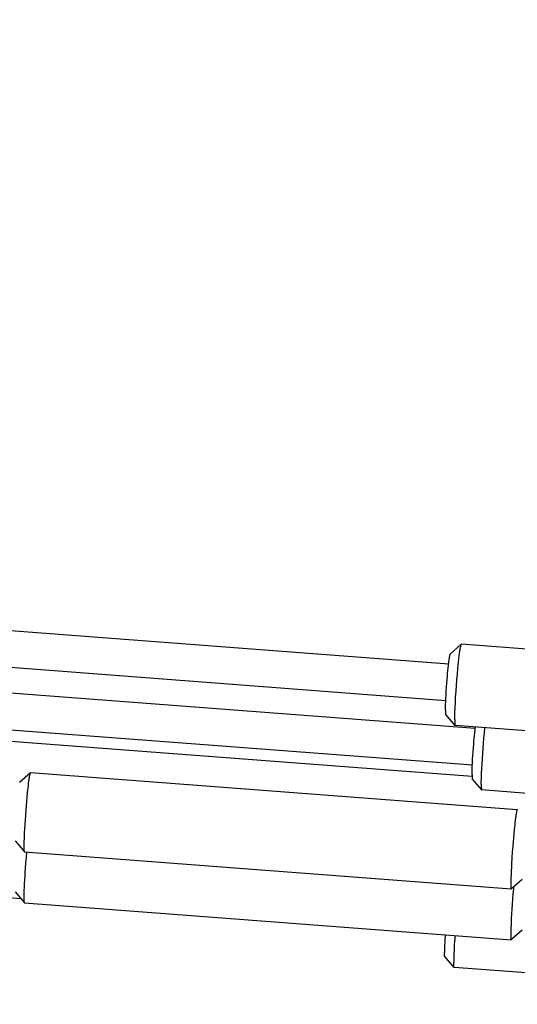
# Model space of a CAD drawing. Extents: x 0 to 1189, y 0 to 841.
# Tile 45 of 76: x 339 to 356, y 121 to 154. Entities that reach past the tile are written whole.
import ezdxf

# ---------------------------------------------------------------- set-up
doc = ezdxf.new("R2010")
doc.units = 0
doc.header["$LTSCALE"] = 65.395
doc.layers.get('0').update_dxf_attribs({"linetype": 'CONTINUOUS'})
doc.layers.add('mg_3_BL8', color=7, linetype='CONTINUOUS')
doc.styles.get("Standard").update_dxf_attribs({"font": 'txt', "width": 0.8})
doc.dimstyles.get("Standard").update_dxf_attribs({"dimtxt": 3, "dimasz": 3, "dimexe": 2, "dimexo": 0, "dimtad": 1, "dimtxsty": 'STANDARD', "dimblk": '_ARROW_FILLED', "dimblk1": '_ARROW_FILLED', "dimblk2": '_ARROW_FILLED', "dimcen": 0.09, "dimazin": 3, "dimtol": 1, "dimtp": 0.01, "dimtm": 0.01, "dimtfac": 1, "dimtofl": 0, "dimtmove": 0, "dimatfit": 3, "dimtolj": 1})

# ---------------------------------------------------------------- blocks, each defined once
blk = doc.blocks.new('_ARROW_FILLED')
at = {"color": 0, "linetype": 'BYBLOCK'}
blk.add_solid([(0, 0), (-1, 0.167), (-1, -0.167)], dxfattribs=at)
blk = doc.blocks.new('MG_3_BL8', base_point=(356.453, 141.465))
at = {"layer": 'mg_3_BL8', "color": 2, "linetype": 'CONTINUOUS'}
for p, q in [((324.776, 134.549), (354.026, 132.333)), ((324.681, 133.292), (353.926, 131.076)), ((354.459, 133.001), (354.085, 132.679)), ((354.444, 132.963), (354.446, 132.969)), ((354.446, 132.969), (354.449, 132.979)), ((371.198, 131.734), (354.462, 133.002)), ((325.69, 132.335), (354.94, 130.119)), ((325.595, 131.078), (354.84, 128.863)), ((323.275, 130.866), (354.83, 128.475)), ((354.248, 130.212), (353.926, 130.587)), ((370.986, 128.942), (354.25, 130.21)), ((339.271, 128.269), (339.646, 128.592)), ((339.646, 128.592), (339.648, 128.593)), ((339.648, 128.593), (356.384, 127.325)), ((339.625, 128.525), (339.626, 128.532)), ((355.161, 127.998), (354.84, 128.373)), ((371.9, 126.728), (355.164, 127.996)), ((339.118, 126.247), (339.44, 125.872)), ((339.434, 125.889), (339.434, 125.891)), ((339.442, 125.871), (356.178, 124.603)), ((324.695, 125.38), (339.31, 124.273)), ((356.555, 124.926), (356.181, 124.604)), ((339.118, 124.497), (339.44, 124.122)), ((356.178, 124.603), (356.181, 124.604)), ((339.434, 124.139), (339.434, 124.141)), ((339.442, 124.121), (356.178, 122.853)), ((356.555, 123.176), (356.181, 122.854)), ((356.178, 122.853), (356.181, 122.854)), ((353.881, 122.389), (353.88, 122.412)), ((354.212, 121.902), (353.891, 122.277)), ((354.199, 122.054), (354.199, 122.082)), ((370.951, 120.632), (354.215, 121.9))]:
    blk.add_line(p, q, dxfattribs=at)
for points in [[(354.439, 132.943), (354.44, 132.946), (354.441, 132.949), (354.442, 132.953), (354.443, 132.956), (354.444, 132.959), (354.444, 132.963)], [(354.449, 132.979), (354.451, 132.985), (354.451, 132.985), (354.451, 132.986), (354.451, 132.987), (354.452, 132.988), (354.452, 132.989), (354.452, 132.99), (354.453, 132.991), (354.453, 132.991), (354.453, 132.992), (354.454, 132.993), (354.454, 132.994), (354.454, 132.995), (354.455, 132.996), (354.455, 132.996), (354.456, 132.997), (354.456, 132.998), (354.457, 132.998), (354.457, 132.999), (354.458, 133), (354.458, 133), (354.459, 133.001)], [(354.459, 133.001), (354.459, 133.001), (354.459, 133.001), (354.459, 133.001), (354.459, 133.001), (354.459, 133.001), (354.459, 133.001), (354.46, 133.001), (354.46, 133.001), (354.46, 133.001), (354.46, 133.001), (354.46, 133.002), (354.46, 133.002), (354.46, 133.002), (354.46, 133.002), (354.46, 133.002), (354.46, 133.002), (354.46, 133.002), (354.46, 133.002), (354.46, 133.002), (354.461, 133.002), (354.461, 133.002), (354.461, 133.002), (354.461, 133.002), (354.461, 133.002), (354.461, 133.002), (354.461, 133.002), (354.461, 133.002), (354.461, 133.002), (354.461, 133.002), (354.461, 133.002), (354.461, 133.002), (354.461, 133.002), (354.461, 133.002), (354.462, 133.002), (354.462, 133.002), (354.462, 133.002), (354.462, 133.002), (354.462, 133.002)], [(354.032, 132.382), (354.036, 132.412), (354.04, 132.442), (354.044, 132.472), (354.048, 132.503), (354.05, 132.521), (354.053, 132.539), (354.056, 132.558), (354.059, 132.576), (354.062, 132.594), (354.064, 132.605), (354.066, 132.617), (354.068, 132.628), (354.07, 132.634), (354.071, 132.641), (354.073, 132.647), (354.074, 132.653), (354.076, 132.658), (354.077, 132.662), (354.078, 132.666), (354.08, 132.67), (354.08, 132.672), (354.081, 132.673), (354.081, 132.674), (354.082, 132.676), (354.083, 132.677), (354.084, 132.678), (354.085, 132.679)], [(354.234, 130.409), (354.235, 130.493), (354.237, 130.578), (354.24, 130.663), (354.246, 130.829), (354.255, 130.994), (354.266, 131.19), (354.279, 131.386), (354.293, 131.582), (354.308, 131.778), (354.325, 131.972), (354.342, 132.165), (354.353, 132.279), (354.365, 132.393), (354.377, 132.506), (354.388, 132.595), (354.399, 132.684), (354.411, 132.773), (354.417, 132.815), (354.423, 132.858), (354.431, 132.9), (354.439, 132.943)], [(353.93, 131.14), (353.937, 131.271), (353.945, 131.401), (353.954, 131.532), (353.964, 131.662), (353.974, 131.793), (353.982, 131.891), (353.991, 131.989), (354, 132.088), (354.01, 132.186), (354.021, 132.284), (354.032, 132.382)], [(353.916, 130.735), (353.916, 130.761), (353.916, 130.788), (353.917, 130.815), (353.918, 130.862), (353.919, 130.908), (353.921, 130.954), (353.923, 131.001), (353.925, 131.047), (353.927, 131.093), (353.93, 131.14)], [(353.916, 130.735), (353.916, 130.72), (353.916, 130.705), (353.916, 130.69), (353.916, 130.675), (353.917, 130.662)], [(353.917, 130.662), (353.917, 130.656), (353.917, 130.649), (353.917, 130.643), (353.918, 130.637), (353.918, 130.63), (353.919, 130.625), (353.919, 130.621), (353.92, 130.616), (353.92, 130.611), (353.921, 130.606), (353.922, 130.599)], [(353.922, 130.599), (353.922, 130.598), (353.922, 130.597), (353.922, 130.596), (353.923, 130.595), (353.923, 130.594), (353.923, 130.593), (353.923, 130.592), (353.924, 130.59), (353.924, 130.589), (353.925, 130.588), (353.925, 130.588), (353.926, 130.587)], [(354.234, 130.409), (354.234, 130.389), (354.234, 130.369), (354.234, 130.349), (354.235, 130.33), (354.235, 130.312)], [(354.235, 130.312), (354.235, 130.304), (354.236, 130.295), (354.236, 130.287), (354.237, 130.278), (354.237, 130.27), (354.238, 130.263), (354.239, 130.257), (354.239, 130.25), (354.24, 130.244), (354.241, 130.237), (354.242, 130.229)], [(354.242, 130.229), (354.242, 130.227), (354.242, 130.226), (354.243, 130.224), (354.243, 130.223), (354.243, 130.221), (354.244, 130.22), (354.244, 130.218), (354.245, 130.217), (354.245, 130.215), (354.246, 130.214), (354.247, 130.213), (354.248, 130.212)], [(354.248, 130.212), (354.248, 130.212), (354.248, 130.211), (354.248, 130.211), (354.248, 130.211), (354.248, 130.211), (354.248, 130.211), (354.248, 130.211), (354.248, 130.211), (354.248, 130.211), (354.248, 130.211), (354.248, 130.211), (354.248, 130.211), (354.249, 130.211), (354.249, 130.211), (354.249, 130.211), (354.249, 130.211), (354.249, 130.211), (354.249, 130.211), (354.249, 130.211), (354.249, 130.21), (354.249, 130.21), (354.249, 130.21), (354.249, 130.21), (354.249, 130.21), (354.249, 130.21), (354.249, 130.21), (354.25, 130.21), (354.25, 130.21), (354.25, 130.21), (354.25, 130.21), (354.25, 130.21), (354.25, 130.21), (354.25, 130.21), (354.25, 130.21), (354.25, 130.21), (354.25, 130.21), (354.25, 130.21), (354.25, 130.21)], [(354.843, 128.926), (354.85, 129.055), (354.858, 129.184), (354.867, 129.314), (354.877, 129.443), (354.887, 129.572), (354.895, 129.67), (354.904, 129.767), (354.913, 129.865), (354.923, 129.963), (354.933, 130.06), (354.944, 130.158)], [(355.148, 128.195), (355.149, 128.288), (355.151, 128.38), (355.154, 128.473), (355.158, 128.566), (355.166, 128.733), (355.175, 128.899), (355.185, 129.066), (355.197, 129.244), (355.21, 129.422), (355.224, 129.6), (355.24, 129.777), (355.256, 129.955), (355.274, 130.133)], [(354.829, 128.521), (354.83, 128.547), (354.83, 128.574), (354.83, 128.601), (354.832, 128.648), (354.833, 128.694), (354.835, 128.74), (354.836, 128.787), (354.839, 128.833), (354.841, 128.88), (354.843, 128.926)], [(339.626, 128.532), (339.627, 128.539), (339.628, 128.542), (339.629, 128.545), (339.63, 128.548), (339.63, 128.552), (339.631, 128.555), (339.632, 128.558), (339.633, 128.562), (339.634, 128.565), (339.635, 128.568), (339.636, 128.571), (339.637, 128.573), (339.637, 128.575), (339.638, 128.577), (339.639, 128.579), (339.639, 128.581), (339.64, 128.583), (339.641, 128.585), (339.641, 128.585), (339.642, 128.586), (339.642, 128.587), (339.642, 128.587), (339.643, 128.588), (339.643, 128.589), (339.644, 128.589), (339.644, 128.59), (339.645, 128.591), (339.645, 128.591), (339.646, 128.592)], [(339.545, 127.914), (339.553, 127.989), (339.561, 128.064), (339.57, 128.139), (339.578, 128.214)], [(339.578, 128.214), (339.591, 128.316), (339.594, 128.342), (339.598, 128.368), (339.602, 128.395), (339.606, 128.421), (339.61, 128.447), (339.614, 128.473), (339.619, 128.499), (339.625, 128.525)], [(354.829, 128.521), (354.829, 128.506), (354.829, 128.491), (354.83, 128.476), (354.83, 128.461), (354.83, 128.448)], [(354.83, 128.448), (354.83, 128.442), (354.831, 128.435), (354.831, 128.429), (354.831, 128.423), (354.832, 128.416), (354.832, 128.411), (354.833, 128.407), (354.833, 128.402), (354.834, 128.397), (354.834, 128.392), (354.835, 128.386)], [(354.835, 128.386), (354.835, 128.384), (354.836, 128.383), (354.836, 128.382), (354.836, 128.381), (354.836, 128.38), (354.837, 128.379), (354.837, 128.378), (354.837, 128.377), (354.838, 128.376), (354.838, 128.375), (354.839, 128.374), (354.84, 128.373)], [(339.433, 125.895), (339.43, 125.919), (339.428, 125.944), (339.427, 125.968), (339.427, 125.993), (339.427, 126.077), (339.427, 126.161), (339.429, 126.237), (339.432, 126.314), (339.435, 126.39), (339.441, 126.528), (339.448, 126.666), (339.457, 126.82), (339.467, 126.975), (339.479, 127.136), (339.491, 127.298), (339.503, 127.452), (339.516, 127.606), (339.53, 127.76), (339.545, 127.914)], [(355.148, 128.195), (355.148, 128.175), (355.148, 128.155), (355.148, 128.135), (355.148, 128.116), (355.149, 128.098)], [(355.149, 128.098), (355.149, 128.09), (355.149, 128.081), (355.15, 128.073), (355.15, 128.064), (355.151, 128.056), (355.151, 128.049), (355.152, 128.043), (355.153, 128.036), (355.153, 128.03), (355.154, 128.023), (355.155, 128.015)], [(355.155, 128.015), (355.156, 128.013), (355.156, 128.012), (355.156, 128.01), (355.156, 128.009), (355.157, 128.007), (355.157, 128.006), (355.158, 128.004), (355.158, 128.003), (355.159, 128.001), (355.159, 128), (355.16, 127.999), (355.161, 127.998)], [(355.161, 127.998), (355.161, 127.998), (355.161, 127.998), (355.161, 127.997), (355.161, 127.997), (355.162, 127.997), (355.162, 127.997), (355.162, 127.997), (355.162, 127.997), (355.162, 127.997), (355.162, 127.997), (355.162, 127.997), (355.162, 127.997), (355.162, 127.997), (355.162, 127.997), (355.162, 127.997), (355.162, 127.997), (355.162, 127.997), (355.162, 127.997), (355.162, 127.997), (355.163, 127.997), (355.163, 127.997), (355.163, 127.996), (355.163, 127.996), (355.163, 127.996), (355.163, 127.996), (355.163, 127.996), (355.163, 127.996), (355.163, 127.996), (355.163, 127.996), (355.163, 127.996), (355.163, 127.996), (355.163, 127.996), (355.163, 127.996), (355.164, 127.996), (355.164, 127.996), (355.164, 127.996), (355.164, 127.996), (355.164, 127.996)], [(356.361, 127.257), (356.355, 127.231), (356.351, 127.205), (356.346, 127.179), (356.342, 127.153), (356.338, 127.126), (356.334, 127.1), (356.331, 127.074), (356.327, 127.048), (356.315, 126.946)], [(356.384, 127.325), (356.384, 127.325), (356.384, 127.325), (356.383, 127.325), (356.383, 127.324), (356.383, 127.324), (356.382, 127.324), (356.382, 127.324), (356.382, 127.324), (356.381, 127.323), (356.381, 127.323), (356.381, 127.323), (356.38, 127.322), (356.38, 127.322), (356.38, 127.321), (356.38, 127.321), (356.379, 127.321), (356.379, 127.32), (356.378, 127.319), (356.378, 127.318), (356.377, 127.317), (356.377, 127.316), (356.376, 127.315), (356.376, 127.314), (356.375, 127.313), (356.375, 127.312), (356.375, 127.311), (356.374, 127.31), (356.374, 127.309), (356.374, 127.308), (356.373, 127.306), (356.372, 127.303), (356.371, 127.3), (356.37, 127.298), (356.37, 127.295), (356.369, 127.292), (356.368, 127.29), (356.367, 127.287), (356.367, 127.283), (356.366, 127.279), (356.365, 127.276), (356.364, 127.272), (356.363, 127.268), (356.362, 127.265), (356.361, 127.257)], [(356.387, 127.323), (356.387, 127.323), (356.387, 127.323), (356.387, 127.323), (356.387, 127.323), (356.387, 127.324), (356.387, 127.324), (356.387, 127.324), (356.387, 127.324), (356.386, 127.324), (356.386, 127.324), (356.386, 127.324), (356.386, 127.324), (356.386, 127.324), (356.386, 127.324), (356.386, 127.324), (356.386, 127.324), (356.386, 127.324), (356.386, 127.324), (356.386, 127.324), (356.386, 127.324), (356.386, 127.324), (356.386, 127.324), (356.386, 127.324), (356.385, 127.324), (356.385, 127.324), (356.385, 127.325), (356.385, 127.325), (356.385, 127.325), (356.385, 127.325), (356.385, 127.325), (356.385, 127.325), (356.385, 127.325), (356.385, 127.325), (356.385, 127.325), (356.385, 127.325), (356.385, 127.325), (356.385, 127.325), (356.384, 127.325)], [(356.315, 126.946), (356.306, 126.871), (356.297, 126.796), (356.289, 126.721), (356.281, 126.646)], [(356.281, 126.646), (356.267, 126.502), (356.254, 126.357), (356.241, 126.212), (356.23, 126.068), (356.215, 125.868), (356.201, 125.668), (356.188, 125.468), (356.181, 125.343), (356.175, 125.218), (356.17, 125.093), (356.165, 124.967), (356.163, 124.877), (356.162, 124.786), (356.163, 124.745), (356.163, 124.704), (356.165, 124.664)], [(339.433, 124.145), (339.43, 124.165), (339.429, 124.185), (339.428, 124.206), (339.427, 124.226), (339.427, 124.272), (339.426, 124.317), (339.427, 124.363), (339.428, 124.424), (339.429, 124.486), (339.431, 124.547), (339.436, 124.66), (339.441, 124.772), (339.448, 124.905), (339.455, 125.038), (339.464, 125.171), (339.473, 125.303), (339.486, 125.491), (339.501, 125.678), (339.517, 125.865)], [(339.434, 125.891), (339.433, 125.893), (339.433, 125.895)], [(339.44, 125.872), (339.439, 125.872), (339.439, 125.873), (339.439, 125.873), (339.439, 125.873), (339.439, 125.874), (339.438, 125.874), (339.438, 125.874), (339.438, 125.875), (339.438, 125.875), (339.438, 125.875), (339.437, 125.876), (339.437, 125.877), (339.437, 125.877), (339.437, 125.878), (339.436, 125.879), (339.436, 125.88), (339.436, 125.88), (339.436, 125.881), (339.435, 125.882), (339.435, 125.882), (339.435, 125.883), (339.435, 125.884), (339.435, 125.885), (339.435, 125.886), (339.434, 125.886), (339.434, 125.887), (339.434, 125.888), (339.434, 125.889), (339.434, 125.889)], [(339.442, 125.871), (339.442, 125.871), (339.442, 125.871), (339.442, 125.871), (339.442, 125.871), (339.442, 125.871), (339.442, 125.871), (339.442, 125.871), (339.442, 125.871), (339.442, 125.871), (339.441, 125.871), (339.441, 125.871), (339.441, 125.871), (339.441, 125.871), (339.441, 125.871), (339.441, 125.871), (339.441, 125.871), (339.441, 125.871), (339.441, 125.871), (339.441, 125.871), (339.441, 125.871), (339.441, 125.871), (339.441, 125.871), (339.441, 125.871), (339.441, 125.871), (339.44, 125.871), (339.44, 125.871), (339.44, 125.871), (339.44, 125.871), (339.44, 125.871), (339.44, 125.872), (339.44, 125.872), (339.44, 125.872), (339.44, 125.872), (339.44, 125.872), (339.44, 125.872), (339.44, 125.872), (339.44, 125.872), (339.44, 125.872)], [(356.253, 124.597), (356.238, 124.423), (356.224, 124.248), (356.211, 124.074), (356.2, 123.906), (356.19, 123.738), (356.18, 123.571), (356.175, 123.469), (356.171, 123.367), (356.167, 123.265), (356.164, 123.164), (356.163, 123.09), (356.162, 123.016), (356.163, 122.982), (356.164, 122.948), (356.165, 122.914)], [(356.165, 124.664), (356.166, 124.661), (356.166, 124.658), (356.166, 124.654), (356.166, 124.651), (356.167, 124.648), (356.167, 124.645), (356.167, 124.642), (356.168, 124.639), (356.168, 124.636), (356.168, 124.633), (356.169, 124.63), (356.169, 124.627), (356.17, 124.624), (356.17, 124.621), (356.171, 124.618), (356.171, 124.617), (356.171, 124.616), (356.171, 124.616), (356.171, 124.615), (356.172, 124.614), (356.172, 124.613), (356.172, 124.612), (356.172, 124.611), (356.173, 124.61), (356.173, 124.609), (356.173, 124.608), (356.174, 124.608), (356.174, 124.607), (356.174, 124.606), (356.174, 124.606), (356.175, 124.606), (356.175, 124.605), (356.175, 124.605), (356.175, 124.604), (356.176, 124.604), (356.176, 124.604), (356.176, 124.604), (356.176, 124.603), (356.177, 124.603), (356.177, 124.603), (356.177, 124.603), (356.178, 124.603), (356.178, 124.603), (356.178, 124.603)], [(339.434, 124.141), (339.433, 124.143), (339.433, 124.145)], [(339.44, 124.122), (339.439, 124.122), (339.439, 124.123), (339.439, 124.123), (339.439, 124.123), (339.439, 124.124), (339.438, 124.124), (339.438, 124.124), (339.438, 124.125), (339.438, 124.125), (339.438, 124.125), (339.437, 124.126), (339.437, 124.127), (339.437, 124.127), (339.437, 124.128), (339.436, 124.129), (339.436, 124.13), (339.436, 124.13), (339.436, 124.131), (339.435, 124.132), (339.435, 124.132), (339.435, 124.133), (339.435, 124.134), (339.435, 124.135), (339.435, 124.136), (339.434, 124.136), (339.434, 124.137), (339.434, 124.138), (339.434, 124.139), (339.434, 124.139)], [(339.442, 124.121), (339.442, 124.121), (339.442, 124.121), (339.442, 124.121), (339.442, 124.121), (339.442, 124.121), (339.442, 124.121), (339.442, 124.121), (339.442, 124.121), (339.442, 124.121), (339.441, 124.121), (339.441, 124.121), (339.441, 124.121), (339.441, 124.121), (339.441, 124.121), (339.441, 124.121), (339.441, 124.121), (339.441, 124.121), (339.441, 124.121), (339.441, 124.121), (339.441, 124.121), (339.441, 124.121), (339.441, 124.121), (339.441, 124.121), (339.441, 124.121), (339.44, 124.121), (339.44, 124.121), (339.44, 124.121), (339.44, 124.121), (339.44, 124.121), (339.44, 124.122), (339.44, 124.122), (339.44, 124.122), (339.44, 124.122), (339.44, 124.122), (339.44, 124.122), (339.44, 124.122), (339.44, 124.122), (339.44, 124.122)], [(353.905, 123.025), (353.901, 122.954), (353.897, 122.883), (353.893, 122.812), (353.89, 122.742), (353.887, 122.671), (353.885, 122.634), (353.884, 122.597), (353.883, 122.56), (353.882, 122.523), (353.881, 122.486), (353.881, 122.449), (353.88, 122.412)], [(354.238, 122.999), (354.232, 122.893), (354.225, 122.787), (354.219, 122.681), (354.214, 122.575), (354.209, 122.468), (354.206, 122.413), (354.204, 122.358), (354.202, 122.303), (354.201, 122.247), (354.2, 122.192), (354.199, 122.137), (354.199, 122.082)], [(356.165, 122.914), (356.166, 122.911), (356.166, 122.908), (356.166, 122.904), (356.166, 122.901), (356.167, 122.898), (356.167, 122.895), (356.167, 122.892), (356.168, 122.889), (356.168, 122.886), (356.168, 122.883), (356.169, 122.88), (356.169, 122.877), (356.17, 122.874), (356.17, 122.871), (356.171, 122.868), (356.171, 122.867), (356.171, 122.866), (356.171, 122.866), (356.171, 122.865), (356.172, 122.864), (356.172, 122.863), (356.172, 122.862), (356.172, 122.861), (356.173, 122.86), (356.173, 122.859), (356.173, 122.858), (356.174, 122.858), (356.174, 122.857), (356.174, 122.856), (356.174, 122.856), (356.175, 122.856), (356.175, 122.855), (356.175, 122.855), (356.175, 122.854), (356.176, 122.854), (356.176, 122.854), (356.176, 122.854), (356.176, 122.853), (356.177, 122.853), (356.177, 122.853), (356.177, 122.853), (356.178, 122.853), (356.178, 122.853), (356.178, 122.853)], [(353.891, 122.277), (353.89, 122.278), (353.889, 122.279), (353.889, 122.281), (353.888, 122.282), (353.888, 122.283), (353.887, 122.285), (353.887, 122.286), (353.887, 122.287), (353.887, 122.289), (353.886, 122.29), (353.886, 122.292), (353.886, 122.293), (353.885, 122.297), (353.885, 122.302), (353.884, 122.306), (353.884, 122.31), (353.883, 122.316), (353.883, 122.321), (353.882, 122.327), (353.882, 122.333), (353.882, 122.338), (353.882, 122.344), (353.881, 122.355), (353.881, 122.366), (353.881, 122.378), (353.881, 122.389)], [(354.205, 121.926), (354.205, 121.932), (354.204, 121.938), (354.203, 121.944), (354.203, 121.95), (354.202, 121.956), (354.202, 121.962), (354.201, 121.968), (354.201, 121.974), (354.201, 121.98), (354.2, 121.986), (354.2, 122), (354.2, 122.014), (354.199, 122.027), (354.199, 122.041), (354.199, 122.054)], [(354.212, 121.902), (354.212, 121.902), (354.212, 121.903), (354.212, 121.903), (354.211, 121.903), (354.211, 121.904), (354.211, 121.904), (354.211, 121.905), (354.21, 121.905), (354.21, 121.905), (354.21, 121.906), (354.21, 121.906), (354.21, 121.907), (354.21, 121.907), (354.209, 121.908), (354.209, 121.908), (354.209, 121.908), (354.209, 121.909), (354.209, 121.909), (354.209, 121.91), (354.209, 121.91), (354.208, 121.911), (354.208, 121.913), (354.208, 121.914), (354.207, 121.915), (354.207, 121.917), (354.207, 121.918), (354.207, 121.919), (354.206, 121.92), (354.206, 121.922), (354.206, 121.923), (354.206, 121.924), (354.205, 121.926)], [(354.215, 121.9), (354.215, 121.9), (354.215, 121.9), (354.215, 121.9), (354.215, 121.9), (354.215, 121.9), (354.214, 121.9), (354.214, 121.9), (354.214, 121.9), (354.214, 121.901), (354.214, 121.901), (354.214, 121.901), (354.214, 121.901), (354.214, 121.901), (354.214, 121.901), (354.214, 121.901), (354.214, 121.901), (354.214, 121.901), (354.214, 121.901), (354.214, 121.901), (354.214, 121.901), (354.213, 121.901), (354.213, 121.901), (354.213, 121.901), (354.213, 121.901), (354.213, 121.901), (354.213, 121.901), (354.213, 121.901), (354.213, 121.901), (354.213, 121.901), (354.213, 121.901), (354.213, 121.901), (354.213, 121.902), (354.213, 121.902), (354.213, 121.902), (354.213, 121.902), (354.212, 121.902), (354.212, 121.902), (354.212, 121.902)]]:
    blk.add_lwpolyline(points, dxfattribs=at)
blk.add_arc((383.157, 122.217), 27.009, 174.7849, 174.9431, dxfattribs=at)
at = {"layer": 'mg_3_BL8', "color": 7, "linetype": 'CONTINUOUS'}
blk.add_leader([(316.199, 141.301), (356.296, 186.221), (357.596, 186.221)], dimstyle='STANDARD', override={"dimtad": 0}, dxfattribs=at)

msp = doc.modelspace()

# ---------------------------------------------------------------- block references
at = {"layer": 'mg_3_BL8'}
msp.add_blockref('MG_3_BL8', (356.453, 141.465), dxfattribs=at)

doc.saveas('drawing.dxf')
